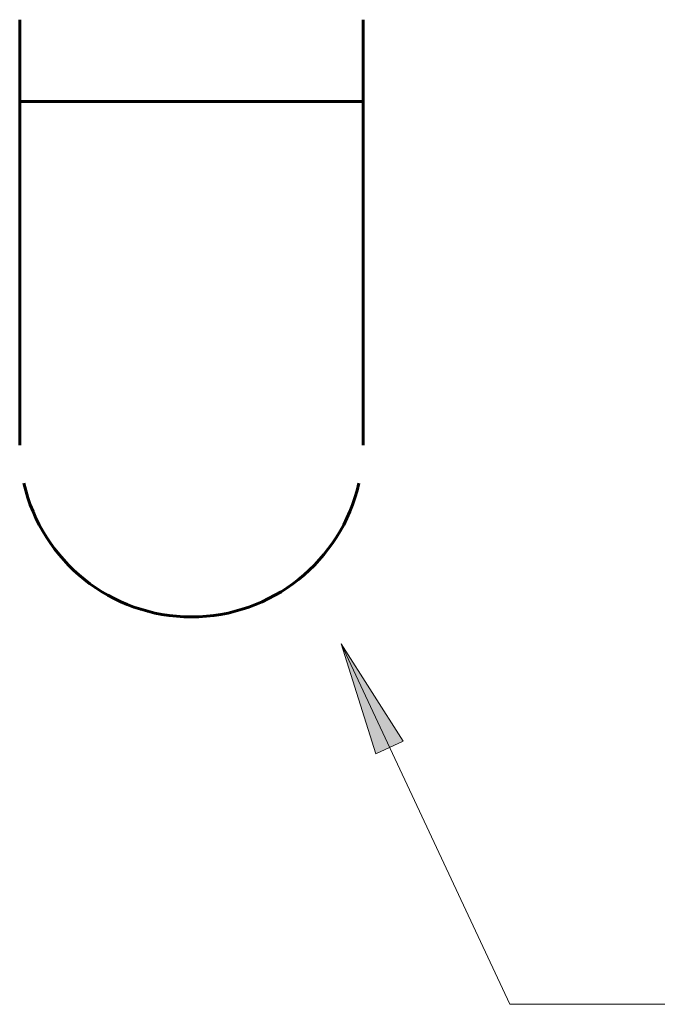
# Model space of a CAD drawing. Header units: inches. Extents: x 21 to 619, y 69 to 663.
# Tile 1 of 9: x 27 to 60, y 279 to 330. Entities that reach past the tile are written whole.
import ezdxf

# ---------------------------------------------------------------- set-up
doc = ezdxf.new("R2010")
doc.units = ezdxf.units.IN
doc.header["$MEASUREMENT"] = 0
doc.layers.add('G-ANNO-TEXT', color=231, linetype='Continuous', lineweight=9)
doc.layers.add('M-HVAC-DUCT', color=70, linetype='Continuous', lineweight=60)

# ---------------------------------------------------------------- blocks, each defined once
blk = doc.blocks.new('Round Elbow - 1 D-1493862-MECHANICAL HVAC UPPER LEVEL PLAN Copy 1')
at = {"layer": 'M-HVAC-DUCT', "color": 90}
for p, q in [((27, 326), (36, 326)), ((36, 326), (45, 326))]:
    blk.add_line(p, q, dxfattribs=at)
at = {"layer": 'M-HVAC-DUCT', "color": 90, "flags": 128}
for points in [[(27, 326), (27, 325.28), (27, 324.562), (27, 323.845), (27, 323.132), (27, 322.424), (27, 321.721), (27, 321.026), (27, 320.338), (27, 319.659), (27, 318.99), (27, 318.333), (27, 317.688), (27, 317.056), (27, 316.439), (27, 315.836), (27, 315.25), (27, 314.682), (27, 314.131), (27, 313.599), (27, 313.088), (27, 312.596), (27, 312.127), (27, 311.679), (27, 311.255), (27, 310.854), (27, 310.477), (27, 310.125), (27, 309.798), (27, 309.498), (27, 309.223), (27, 308.976), (27, 308.756), (27, 308.563), (27, 308.398), (27, 308.262), (27, 308.154), (27, 308.074), (27, 308.023), (27, 308.001), (27, 308)], [(45, 308), (45, 308.014), (45, 308.058), (45, 308.129), (45, 308.23), (45, 308.359), (45, 308.516), (45, 308.701), (45, 308.914), (45, 309.154), (45, 309.421), (45, 309.714), (45, 310.034), (45, 310.379), (45, 310.749), (45, 311.144), (45, 311.562), (45, 312.004), (45, 312.467), (45, 312.953), (45, 313.459), (45, 313.986), (45, 314.531), (45, 315.095), (45, 315.677), (45, 316.275), (45, 316.888), (45, 317.516), (45, 318.158), (45, 318.812), (45, 319.478), (45, 320.154), (45, 320.839), (45, 321.533), (45, 322.234), (45, 322.941), (45, 323.652), (45, 324.368), (45, 325.086), (45, 325.806), (45, 326)]]:
    blk.add_lwpolyline(points, dxfattribs=at)
at = {"layer": 'M-HVAC-DUCT', "color": 90}
for start, end in [(192.8571, 270), (270, 347.1429)]:
    blk.add_arc((36, 308), 9, start, end, dxfattribs=at)

msp = doc.modelspace()

# ---------------------------------------------------------------- hatches: boundary and pattern name
at = {"layer": 'G-ANNO-TEXT'}
msp.add_hatch(color=7, dxfattribs=at).paths.add_polyline_path([(43.842, 297.593), (45.669, 291.824), (47.1, 292.493)])

# ---------------------------------------------------------------- linework, layer by layer
at = {"layer": 'G-ANNO-TEXT', "color": 7}
for p, q in [((43.842, 297.593), (45.669, 291.824)), ((47.1, 292.493), (43.842, 297.593)), ((43.842, 297.593), (52.673, 278.715)), ((45.669, 291.824), (47.1, 292.493)), ((52.673, 278.715), (99.88, 278.715))]:
    msp.add_line(p, q, dxfattribs=at)
at = {"layer": 'M-HVAC-DUCT', "color": 90}
for p, q in [((27, 330.275), (27, 326)), ((45, 326), (45, 330.275)), ((45, 326), (27, 326))]:
    msp.add_line(p, q, dxfattribs=at)

# ---------------------------------------------------------------- block references
msp.add_blockref('Round Elbow - 1 D-1493862-MECHANICAL HVAC UPPER LEVEL PLAN Copy 1', (0, 0), dxfattribs=at)

doc.saveas('drawing.dxf')
